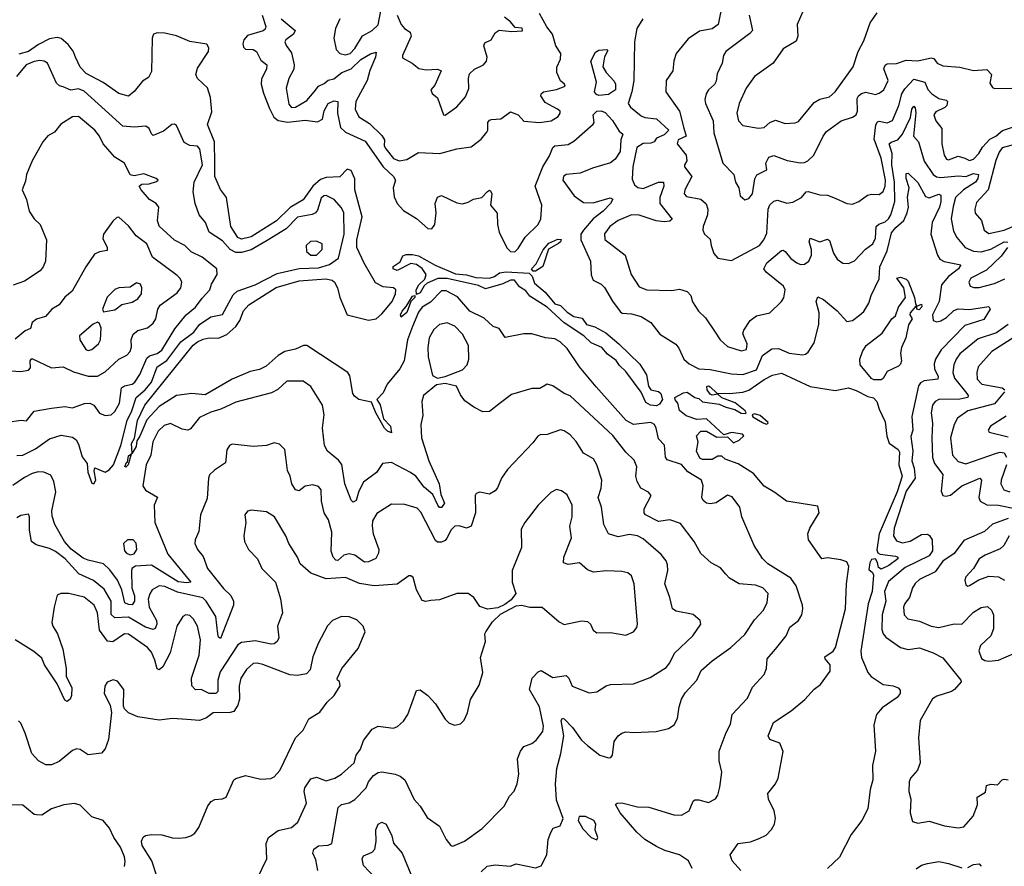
# Model space of a CAD drawing. Extents: x 1268547 to 1425625, y 515768 to 616754.
# Tile 244 of 256: x 1367149 to 1372276, y 535196 to 539601. Entities that reach past the tile are written whole.
import ezdxf

# ---------------------------------------------------------------- set-up
doc = ezdxf.new("R2010")
doc.units = 0

msp = doc.modelspace()

# ---------------------------------------------------------------- linework, layer by layer
at = {"layer": '0CON10XD'}
for points in [[(1370810.3, 539695), (1370786.8, 539575), (1370755, 539553.5), (1370689.1, 539540.9), (1370629.1, 539500.9), (1370566.5, 539425), (1370555, 539386.7), (1370549.2, 539335), (1370515.5, 539285), (1370513.1, 539225), (1370584.8, 539124.8), (1370606.4, 539036.4), (1370619.2, 538995), (1370577.8, 538975), (1370572.6, 538955), (1370619.3, 538895), (1370623, 538867), (1370610.5, 538845), (1370611.1, 538835), (1370648.8, 538785), (1370612.1, 538715), (1370609.5, 538695), (1370621.5, 538681.5), (1370695, 538667.6), (1370723, 538643), (1370731.8, 538615), (1370731.2, 538585), (1370707.8, 538525), (1370705.8, 538505), (1370714.1, 538484.1), (1370745, 538458.8), (1370748.9, 538425), (1370763.8, 538383.8), (1370785, 538360), (1370855, 538347.5), (1371001.3, 538425), (1371024, 538455), (1371039.3, 538490.7), (1371046.8, 538615), (1371055, 538637.1), (1371075, 538656.7), (1371095, 538660.9), (1371143.4, 538646.6), (1371175, 538651.5), (1371220, 538675), (1371244.2, 538705), (1371255, 538707.5), (1371315, 538689.1), (1371355, 538687.9), (1371395, 538672.9), (1371455, 538644.1), (1371485, 538640.4), (1371518.1, 538655), (1371562.9, 538687.1), (1371585, 538692.9), (1371625, 538691.7), (1371645, 538707.3), (1371655.6, 538735), (1371656.7, 538765), (1371635, 538880), (1371598.4, 538978.4), (1371606.5, 539053.5), (1371615, 539068.8), (1371625, 539073.3), (1371666, 539064), (1371693.3, 539076.7), (1371726, 539155), (1371741.9, 539215), (1371758.6, 539241.4), (1371805, 539290.8), (1371862.7, 539275), (1371877.5, 539237.5), (1371898.5, 539215), (1371935, 539190.6), (1371972.2, 539182.2), (1371980.4, 539175), (1371975.8, 539155), (1371965.5, 539144.5), (1371918.5, 539121.5), (1371908.9, 539105), (1371918.9, 539075), (1371950.4, 539035), (1371950, 538955), (1371962.8, 538895), (1371975, 538875.5), (1371985, 538871.8), (1372035, 538891.3), (1372069.5, 538879.5), (1372095, 538868.4), (1372115, 538874.2), (1372143.7, 538905), (1372161.8, 538938.2), (1372200.9, 538979.1), (1372232.4, 538995), (1372266.1, 539023.9), (1372409.1, 539070.9)], [(1371239.2, 539670.8), (1371198.1, 539575), (1371201.5, 539515), (1371191.5, 539488.5), (1371125, 539448.9), (1371071.5, 539375), (1370974.7, 539305.3), (1370931.8, 539245), (1370895.3, 539165), (1370883.5, 539115), (1370892.5, 539075), (1370915, 539050.8), (1370995.7, 539035.7), (1371025, 539040), (1371055, 539066.2), (1371085, 539077.8), (1371135, 539060), (1371186.7, 539063.3), (1371205, 539070.8), (1371285, 539170.6), (1371315, 539187.8), (1371365, 539200), (1371395.3, 539224.7), (1371489.2, 539355), (1371514.6, 539435), (1371545, 539490), (1371577.8, 539585), (1371614.2, 539635.8)], [(1368411.7, 539625), (1368430.5, 539565), (1368428, 539552), (1368417.3, 539542.7), (1368335, 539519.2), (1368316, 539495), (1368310.9, 539475), (1368315, 539456.8), (1368325, 539448.1), (1368364.7, 539444.7), (1368382.5, 539435), (1368405, 539390), (1368436.2, 539365), (1368434.7, 539345), (1368408.7, 539291.3), (1368406.8, 539265), (1368418.6, 539218.6), (1368450.6, 539139.4), (1368472.8, 539092.8), (1368495.8, 539075.8), (1368545, 539067.1), (1368635, 539077.3), (1368700.2, 539069.8), (1368726.5, 539083.5), (1368735, 539126.4), (1368755, 539164.1), (1368785, 539178.7), (1368805, 539175.6), (1368804.4, 539115), (1368820.3, 539040.3), (1368845, 539014.7), (1368948.8, 538968.8), (1369041.6, 538835), (1369095.9, 538785), (1369106.2, 538765), (1369094.5, 538725), (1369098.6, 538678.6), (1369114, 538644), (1369147.3, 538607.3), (1369215, 538565.7), (1369274.5, 538514.5), (1369295, 538512), (1369310.8, 538535), (1369317.8, 538595), (1369312.2, 538645), (1369325, 538676.7), (1369345, 538686.2), (1369425, 538648), (1369455, 538642.9), (1369485, 538650.6), (1369512.7, 538667.3), (1369555, 538674.7), (1369585, 538706.9), (1369595, 538714.3), (1369600.2, 538710.2), (1369607.2, 538695), (1369600.9, 538635), (1369634.7, 538594.7), (1369636.2, 538535), (1369645, 538496), (1369685, 538414.4), (1369705, 538394.5), (1369726.9, 538393.1), (1369745, 538410.8), (1369780.7, 538469.3), (1369849.1, 538535), (1369863.4, 538565), (1369867.8, 538635), (1369832.9, 538735), (1369873.8, 538835), (1369907.9, 538892.1), (1369925.5, 538935), (1369935.4, 538944.6), (1370005, 538951.9), (1370035, 538968.7), (1370135, 539056.2), (1370141.1, 539065), (1370134.8, 539105), (1370154.6, 539125.4), (1370176.2, 539126.2), (1370197.4, 539117.4), (1370235.9, 539075.9), (1370271.3, 539021.3), (1370289.2, 539005), (1370280, 538975), (1370276.5, 538915), (1370250.2, 538875), (1370225, 538856.2), (1370131, 538829), (1370068.1, 538801.9), (1369995, 538795.3), (1369981.3, 538785), (1369977.2, 538765), (1370035.4, 538685), (1370085, 538648.9), (1370135, 538648.3), (1370223.5, 538673.5), (1370237, 538667), (1370224.6, 538645), (1370187.6, 538605), (1370134.7, 538565), (1370084.2, 538505), (1370071.1, 538485), (1370070.8, 538455), (1370121.2, 538345), (1370123.9, 538273.9), (1370135, 538245.8), (1370176.2, 538225), (1370195, 538207.5), (1370235.4, 538135.4), (1370275, 538081.9), (1370285.6, 538074.4), (1370335, 538071.1), (1370385, 538055.8), (1370435.2, 538025.2), (1370482.5, 537965), (1370565, 537912.9), (1370581.3, 537891.3), (1370607.1, 537835), (1370635, 537809.6), (1370685, 537784.7), (1370745, 537780.5), (1370855, 537757.3), (1370914, 537754), (1370985, 537779.3), (1371017, 537853), (1371065, 537888.6), (1371100.6, 537890.6), (1371155, 537865.4), (1371225, 537857.1), (1371240.3, 537859.7), (1371255, 537871.2), (1371285, 537920), (1371310.9, 538015), (1371311.4, 538075), (1371295.4, 538135), (1371305, 538158.8), (1371335, 538145.6), (1371406.2, 538086.2), (1371455, 538030), (1371485, 538035.5), (1371522.5, 538062.5), (1371545, 538082.5), (1371570.4, 538125), (1371582, 538165), (1371625, 538252.9), (1371628.1, 538315), (1371665, 538397.7), (1371688.9, 538491.1), (1371710.6, 538519.4), (1371753, 538555), (1371770.7, 538595), (1371776.2, 538625), (1371772.3, 538677.7), (1371780.3, 538725), (1371764.4, 538775), (1371765, 538800), (1371775, 538802.3), (1371825, 538754), (1371865, 538681.2), (1371885, 538674.6), (1371935, 538693.2), (1371945, 538688), (1371945.5, 538655.5), (1371937.9, 538625), (1371900.3, 538545), (1371893.3, 538485), (1371928, 538375), (1371940, 538355), (1371962.9, 538342.9), (1372048.6, 538325), (1372036.8, 538305), (1371985.6, 538264.4), (1371949.1, 538220.9), (1371936.9, 538135), (1371901.2, 538065), (1371905.7, 538035), (1371925, 538028.2), (1371945, 538033.3), (1371975, 538050.6), (1372012.4, 538087.6), (1372035, 538096.6), (1372095, 538092), (1372195, 538108.1), (1372201.5, 538095), (1372168.8, 538041.2), (1372070.6, 538009.4), (1371946.9, 537883.1), (1371918.2, 537835), (1371910.3, 537809.8), (1371911.9, 537785), (1371931.7, 537745), (1371928.8, 537731.2), (1371858.5, 537721.5), (1371839.2, 537710.9), (1371828.8, 537695), (1371794.4, 537535.6), (1371798.9, 537465), (1371788.3, 537431.7), (1371799.7, 537355), (1371794.5, 537305), (1371807.2, 537267.2)], [(1368510, 539605), (1368583.3, 539545), (1368575.6, 539525), (1368535, 539495.6), (1368530.6, 539485), (1368536.3, 539466.3), (1368565, 539428), (1368578.4, 539365), (1368577.4, 539342.6), (1368550.8, 539295), (1368536.2, 539245), (1368550.7, 539160.7), (1368565, 539144.5), (1368585, 539145.6), (1368645, 539180), (1368683.1, 539225), (1368705.3, 539254.7), (1368735, 539268.2), (1368755, 539286), (1368785, 539293.1), (1368826.2, 539325), (1368874.3, 539345.7), (1368925, 539393.3), (1368975, 539423.4), (1369005, 539432.5), (1369001.8, 539405), (1368973.2, 539336.8), (1368959.1, 539285), (1368899.5, 539175), (1368895.3, 539135.3), (1368915.6, 539095), (1368970.7, 539060.7), (1369035, 538998.6), (1369048.5, 538975), (1369047.8, 538945), (1369055, 538928.2), (1369095, 538878.2), (1369125, 538865.8), (1369165, 538873.2), (1369225, 538909.1), (1369336.3, 538903.6), (1369425, 538929.4), (1369500.2, 538939.8), (1369551.7, 538978.3), (1369580.8, 539015), (1369586.9, 539025), (1369586.9, 539065), (1369595, 539078), (1369605, 539080.8), (1369655, 539084), (1369705, 539122), (1369745.5, 539105.5), (1369773.4, 539073.4), (1369855, 539065.9), (1369916.2, 539075), (1369953, 539097), (1369962.5, 539115), (1369962.5, 539125), (1369950, 539135), (1369885, 539170), (1369862.5, 539205), (1369864, 539215), (1369876.2, 539225), (1369945, 539237.4), (1369990, 539255), (1369986.7, 539265), (1369965, 539282.5), (1369945.3, 539325), (1369946, 539354), (1369964.6, 539395), (1369966.4, 539425), (1369940.3, 539465), (1369924.2, 539525), (1369894, 539564), (1369855, 539633.6)], [(1368816.2, 539605), (1368792.9, 539555), (1368785.4, 539505), (1368797.5, 539445), (1368815.3, 539425.3), (1368845, 539417.2), (1368869.6, 539425), (1368895, 539450.9), (1368933.8, 539516.2), (1368985, 539544.1), (1369015, 539574.6), (1369031.1, 539655)], [(1369114.8, 539625), (1369135.7, 539575), (1369152.5, 539555), (1369182.1, 539535), (1369188.4, 539515), (1369142.5, 539415), (1369142.3, 539402.3), (1369192.5, 539375), (1369226.9, 539346.9), (1369265, 539339.6), (1369325, 539342.5), (1369343.3, 539335), (1369310, 539260), (1369290, 539235), (1369297, 539217), (1369323.8, 539193.8), (1369356.4, 539106.4), (1369364, 539104), (1369425, 539146.9), (1369470, 539200), (1369487.9, 539242.1), (1369486, 539295), (1369491.8, 539318.2), (1369516.6, 539343.4), (1369563.5, 539365), (1369580, 539385), (1369583.1, 539405), (1369565.8, 539465), (1369570.3, 539479.7), (1369604.6, 539495.4), (1369625, 539532.5), (1369645, 539545.7), (1369711.2, 539538.8), (1369767.5, 539542.5), (1369765, 539555.7), (1369729.3, 539559.3), (1369705, 539590), (1369673.1, 539613.1)], [(1370948.2, 539625), (1370964.4, 539545), (1370951.2, 539528.8), (1370825, 539434.4), (1370813.8, 539415), (1370807.3, 539375), (1370781.2, 539318.8), (1370775, 539280)], [(1370393.1, 539605), (1370361.9, 539555), (1370350.5, 539485), (1370346.6, 539285), (1370337.3, 539225), (1370316.7, 539165), (1370328.9, 539145), (1370385, 539099.6), (1370405, 539091.3), (1370465, 539084.2), (1370528.4, 539025), (1370505, 539001.2), (1370465.7, 538985), (1370452.9, 538965), (1370435, 538957.9), (1370395, 538956.4), (1370363.3, 538935), (1370341.8, 538835), (1370338.9, 538771.1), (1370351.2, 538741.2), (1370367.6, 538727.6), (1370395, 538722.8), (1370475, 538755.8), (1370501.4, 538755), (1370502.4, 538735), (1370481.7, 538675), (1370483.1, 538645), (1370546.4, 538563.6), (1370535, 538551.8), (1370505, 538549.1), (1370463.9, 538553.9), (1370375, 538584), (1370335, 538584.6), (1370265, 538555.4), (1370221.8, 538525), (1370195, 538486), (1370196.7, 538456.7), (1370301.1, 538375), (1370333.3, 538275), (1370375, 538211.1), (1370415, 538195.4), (1370545, 538192.1), (1370585, 538198.6), (1370625, 538186), (1370644, 538165), (1370652.1, 538132.1), (1370682.9, 538085), (1370719.2, 538049.2), (1370769.6, 537975)], [(1368943.4, 538333.4), (1368905.2, 538415), (1368904.2, 538455), (1368933.1, 538575), (1368894.1, 538715), (1368895, 538773.3), (1368875, 538816.7), (1368855, 538822.2), (1368816.9, 538783.1), (1368745, 538779), (1368715, 538768.9), (1368675.1, 538734.9), (1368625.8, 538664.1), (1368557.3, 538622.7), (1368486.6, 538553.4), (1368355, 538470.3), (1368305, 538458.1), (1368285, 538467.3), (1368248.6, 538525), (1368225.7, 538675.7), (1368195, 538717.3), (1368164.8, 538784.8), (1368165.5, 538855), (1368162.9, 538965), (1368127.8, 539055), (1368149.6, 539120.4), (1368143.5, 539195), (1368126.3, 539246.3), (1368075.6, 539295), (1368066.6, 539315), (1368075, 539348.8), (1368132, 539435), (1368134.6, 539455), (1368124.1, 539474.1), (1368035, 539487.4), (1367965, 539517.3), (1367905, 539530), (1367865, 539531.8), (1367845.8, 539525), (1367839.6, 539505), (1367835, 539330.5), (1367819.7, 539300.3), (1367789.5, 539280.5), (1367745, 539227.5), (1367715, 539203.3), (1367665, 539216.2), (1367583.2, 539273.2), (1367495, 539321.2), (1367464.4, 539354.4), (1367440.6, 539405), (1367427, 539437), (1367401.7, 539471.7), (1367365, 539503.2), (1367345, 539508.8), (1367305, 539500.3), (1367248.1, 539471.9), (1367195.3, 539435), (1367145, 539421.8)], [(1370165, 539206.9), (1370151.7, 539211.7), (1370142.1, 539225), (1370151.8, 539275), (1370122.7, 539385), (1370148.1, 539431.9), (1370165, 539441.5), (1370205.8, 539445.8), (1370210.7, 539440.7), (1370195, 539406.7), (1370186, 539355), (1370202.9, 539325), (1370245, 539280), (1370250.8, 539265), (1370252, 539235), (1370215, 539211.6), (1370165, 539206.9)], [(1368085, 538014.1), (1368145, 538054.7), (1368205, 538066.9), (1368260.6, 538169.4), (1368282, 538188), (1368375, 538220.5), (1368489.1, 538280.9), (1368605, 538305.8), (1368705, 538308.9), (1368762.4, 538327.6), (1368809.4, 538360.6), (1368838.7, 538485), (1368837, 538595), (1368825, 538621.5), (1368786.1, 538665), (1368745, 538685.3), (1368732.9, 538685), (1368718.2, 538671.8), (1368699.8, 538610.2), (1368688.9, 538595), (1368672.8, 538587.2), (1368595, 538573.7), (1368537.1, 538512.9), (1368438.6, 538451.4), (1368355, 538403), (1368305, 538389), (1368275, 538389), (1368245.6, 538405.6), (1368205, 538450.3), (1368135.7, 538495), (1368117.5, 538545), (1368084, 538585), (1368063.8, 538645), (1368052.5, 538705), (1368056.9, 538755), (1368101.4, 538845), (1368087.2, 538927.2), (1368075, 538942.9), (1368035, 538945.7), (1368005, 538962), (1367965, 539050), (1367955, 539056.4), (1367941.2, 539055), (1367898.8, 539021.2), (1367845, 538998.6), (1367835, 539006.2), (1367822.7, 539035), (1367806.7, 539046.7), (1367745, 539040.8), (1367685.9, 539045.9), (1367485, 539228.9), (1367455, 539240.7), (1367415, 539234.7), (1367375, 539251.1), (1367356, 539256), (1367341.2, 539271.2), (1367294, 539374), (1367276.2, 539385), (1367255, 539387.8), (1367225, 539382.9), (1367182.2, 539365), (1367132.5, 539305)], [(1370775, 539280), (1370767.2, 539262.8), (1370735.6, 539235), (1370723.3, 539215), (1370716.5, 539185), (1370719.6, 539165), (1370760, 539075), (1370762.6, 539012.6), (1370810.8, 538855), (1370867.1, 538795), (1370875.6, 538755.6), (1370894, 538725), (1370900.8, 538685), (1370925, 538664), (1370945, 538670), (1370964.4, 538695), (1370977.1, 538772.9), (1370986.9, 538793.1), (1371039.8, 538820.2), (1371033.6, 538855), (1371050.4, 538885), (1371075, 538894.7), (1371145, 538868.4), (1371213.6, 538856.4), (1371235, 538858), (1371253, 538867), (1371284.3, 538895), (1371332.1, 538995), (1371350.8, 539019.1), (1371426, 539074), (1371486.1, 539093.9), (1371503.8, 539106.2), (1371511.2, 539125), (1371510, 539190), (1371516.2, 539205), (1371532.8, 539217.2), (1371555, 539224), (1371605, 539210.8), (1371625, 539217.5), (1371647.8, 539235), (1371670.9, 539285), (1371647.9, 539345), (1371655, 539364.3), (1371665, 539371.8), (1371715, 539373.2), (1371765, 539389.3), (1371825, 539386.2), (1371895, 539401.8), (1371908.7, 539398.7), (1371926.9, 539375), (1371955, 539360.4), (1372045, 539353.5), (1372115, 539335.8), (1372185, 539342), (1372208.8, 539315), (1372201.2, 539271.2), (1372215, 539247.5), (1372225, 539242.5), (1372315, 539244)], [(1370769.6, 537975), (1370795.5, 537935), (1370835, 537901.1), (1370905, 537877.1), (1370932.9, 537885), (1370937.8, 537915), (1370914.3, 537965.7), (1370920, 537985), (1370952, 538035), (1370985, 538060), (1371055, 538075.7), (1371116, 538134), (1371127.1, 538152.9), (1371135.5, 538194.5), (1371126.2, 538215), (1371036.6, 538286.6), (1371024.5, 538305), (1371039.6, 538335), (1371115, 538400), (1371125, 538401.5), (1371134.7, 538394.7), (1371165, 538358.2), (1371195, 538336.2), (1371215, 538327.5), (1371235, 538328.9), (1371257.7, 538345), (1371272.4, 538375), (1371271.4, 538405), (1371259.2, 538445), (1371265, 538464), (1371315, 538445.4), (1371355, 538459.2), (1371365, 538451.2), (1371386.6, 538386.6), (1371405, 538354.4), (1371435, 538334.3), (1371465, 538331.9), (1371495, 538345.7), (1371552.6, 538407.4), (1371590.8, 538435), (1371604.4, 538464.4), (1371609.3, 538525), (1371622.8, 538537.2), (1371655, 538549.1), (1371672.7, 538565), (1371685, 538585.8), (1371705.2, 538654.8), (1371704.5, 538755), (1371689.3, 538845), (1371692.5, 538905), (1371677.1, 538955), (1371686, 538964), (1371721.6, 538975), (1371746.3, 539005), (1371788.1, 539091.9), (1371794.4, 539135), (1371805, 539150.8), (1371812.4, 539142.4), (1371815.2, 539115.2), (1371803.3, 538995), (1371828.2, 538965), (1371859.1, 538865), (1371905.2, 538795.2), (1371923.2, 538783.2), (1371945, 538779.6), (1372035, 538788.4), (1372075.4, 538784.6), (1372115, 538799.9), (1372140.9, 538795), (1372138.5, 538775), (1372125, 538755.7), (1372063.8, 538715), (1372021.8, 538675), (1372009.3, 538629.3), (1371999.4, 538565), (1372011, 538501), (1372027.8, 538467.7), (1372071.1, 538415), (1372116, 538396), (1372155, 538392.2), (1372205, 538406.9), (1372275, 538444.1), (1372293.4, 538443.4)], [(1367085, 537506.4), (1367157, 537517), (1367185, 537513.3), (1367225, 537563.3), (1367315, 537579.1), (1367385, 537588.5), (1367425, 537580.9), (1367486.1, 537603.9), (1367515, 537605.8), (1367536.2, 537595), (1367565, 537553.1), (1367595, 537541.4), (1367625, 537545.5), (1367645, 537561.8), (1367668.6, 537605), (1367679.1, 537685), (1367694.4, 537695.6), (1367735, 537703.6), (1367748.7, 537715), (1367775, 537754.5), (1367810.5, 537839.5), (1367825, 537851), (1367865, 537863.3), (1367889.1, 537880.9), (1367957.3, 537992.7), (1368016.2, 538065), (1368065, 538104.6), (1368099, 538151), (1368139.3, 538195), (1368147.5, 538225), (1368177.5, 538275), (1368175.6, 538305), (1368098.9, 538365), (1368042.1, 538392.1), (1368010, 538425), (1367955, 538453), (1367875, 538525.7), (1367867.1, 538555), (1367874.2, 538625), (1367859.6, 538645), (1367825.9, 538665.9), (1367781.5, 538715), (1367772, 538735), (1367785.8, 538744.2), (1367823, 538747), (1367861.7, 538758.3), (1367870, 538765), (1367860, 538775), (1367795, 538799.2), (1367745, 538787.5), (1367725, 538794), (1367695, 538853.8), (1367645, 538886.2), (1367584.6, 538955), (1367565, 538994.3), (1367540, 539025), (1367455, 539096.8), (1367424.2, 539095.8), (1367363.7, 539056.3), (1367331.2, 539015), (1367295, 538996.7), (1367270, 538965), (1367215, 538866), (1367185.6, 538795), (1367179.8, 538760.2), (1367162.5, 538715), (1367185.6, 538665), (1367198.2, 538605), (1367224.4, 538565), (1367255.8, 538535), (1367289.7, 538455), (1367283.2, 538345), (1367271.4, 538315), (1367255.4, 538294.6), (1367175, 538240.5), (1367115, 538219)], [(1372335, 538953.3), (1372265, 538933.9), (1372248.7, 538911.3), (1372232.3, 538867.7), (1372191.4, 538715), (1372131.2, 538648.8), (1372122.7, 538615), (1372124.1, 538594.1), (1372156.7, 538556.7), (1372170.5, 538505), (1372195, 538488.2), (1372275, 538505.2), (1372320.9, 538525)], [(1367103, 537773), (1367155, 537770), (1367195, 537777.5), (1367205, 537790), (1367203.9, 537826.1), (1367212, 537838), (1367315, 537788.5), (1367375, 537794.5), (1367429.1, 537769.1), (1367505, 537746), (1367554.6, 537745.4), (1367595, 537769.1), (1367665, 537834), (1367706.4, 537855), (1367723.9, 537875), (1367731.7, 537898.3), (1367730.4, 537935), (1367739.4, 537965), (1367765, 537983.3), (1367815, 537998.1), (1367845, 538021.4), (1367858.5, 538045), (1367869.1, 538095), (1367881.2, 538115), (1367969.6, 538180.4), (1367988.2, 538205), (1367993.1, 538235), (1367984.7, 538254.7), (1367969.5, 538269.5), (1367840.6, 538365), (1367811.8, 538435), (1367755.3, 538475.3), (1367715, 538528.9), (1367665, 538572.5), (1367655, 538571.8), (1367635, 538553.1), (1367585.9, 538485), (1367582.3, 538462.3), (1367604.2, 538415), (1367605, 538400), (1367565, 538393.3), (1367539.6, 538380.4), (1367494.4, 538315.6), (1367421.7, 538188.3), (1367385, 538157.2), (1367355, 538116.9), (1367317.3, 538095), (1367283, 538057), (1367236.8, 538043.2), (1367214.2, 538025), (1367206.2, 537993.8), (1367177.7, 537982.3), (1367125, 537938.8)], [(1368695, 538374.8), (1368724.6, 538405), (1368725, 538433.8), (1368695, 538447.7), (1368663.3, 538446.7), (1368640, 538425), (1368642.1, 538395), (1368665, 538374.8), (1368695, 538374.8)], [(1369822.2, 538292.2), (1369814.7, 538305), (1369838.9, 538331.1), (1369875, 538402.9), (1369905, 538437.5), (1369950.5, 538459.5), (1369967.8, 538457.8), (1369965.4, 538445), (1369955, 538435.6), (1369903.4, 538406.6), (1369873.6, 538316.4), (1369835, 538293.1), (1369822.2, 538292.2)], [(1370465, 537591.6), (1370434.5, 537594.4), (1370409.2, 537609.2), (1370385, 537663.3), (1370305, 537771.1), (1370271.5, 537801.5), (1370255, 537828.2), (1370210.3, 537860.3), (1370180.7, 537895), (1370125, 537920), (1370086, 537956), (1369985, 538024.2), (1369895.1, 538105.1), (1369805, 538161.8), (1369785, 538190), (1369751.3, 538211.3), (1369725, 538244.6), (1369705, 538245.6), (1369665, 538227.1), (1369575, 538200.8), (1369537.4, 538217.4), (1369375, 538254.2), (1369326, 538254), (1369270.2, 538229.8), (1369254.8, 538215.2), (1369235, 538180.4), (1369215, 538171.2), (1369214.2, 538195), (1369228.2, 538221.8), (1369258.7, 538251.3), (1369265.4, 538275), (1369245, 538305.6), (1369215, 538327.8), (1369185, 538331.4), (1369115, 538296.4), (1369093.9, 538305), (1369094.3, 538315.7), (1369129.7, 538340.3), (1369145, 538371.5), (1369161.2, 538378.8), (1369195, 538379), (1369225, 538371.5), (1369313.3, 538323.3), (1369417.6, 538277.6), (1369475, 538272.9), (1369525, 538258.5), (1369595, 538255.9), (1369621.5, 538265), (1369646.8, 538283.2), (1369681.8, 538288.2), (1369802.6, 538282.6), (1369816.9, 538266.9), (1369830.5, 538230.5), (1369885, 538182.9), (1369935, 538121.8), (1369965, 538113.2), (1369999.6, 538079.6), (1370035, 538056.2), (1370077.7, 538047.7), (1370100.4, 538015), (1370143.4, 538003.4), (1370201.1, 537971.1), (1370268.1, 537915), (1370378.5, 537808.5), (1370412.8, 537752.8), (1370424, 537694), (1370434.7, 537675), (1370475, 537666.6), (1370486.6, 537656.6), (1370495.7, 537625), (1370479.8, 537600.2), (1370465, 537591.6)], [(1372292.5, 538415), (1372259.2, 538370.8), (1372182.5, 538297.5), (1372101.9, 538255), (1372091.9, 538235), (1372098.8, 538215), (1372117.6, 538207.6), (1372145, 538207.9), (1372225, 538228), (1372277.7, 538252.3)], [(1370650, 535185), (1370631.1, 535225), (1370585, 535256.3), (1370508.3, 535278.3), (1370465, 535299.7), (1370405, 535334.6), (1370362.9, 535372.9), (1370275, 535474.4), (1370252, 535518), (1370260, 535525), (1370285, 535525.7), (1370365.6, 535505.6), (1370425, 535504.5), (1370555, 535464.5), (1370595, 535461.5), (1370635.3, 535484.7), (1370655.6, 535534.4), (1370665, 535542.5), (1370685, 535542.2), (1370735, 535527.1), (1370772.7, 535547.3), (1370784.3, 535565.7), (1370795, 535607.5), (1370804.5, 535685), (1370791.8, 535745), (1370791.8, 535795), (1370827.4, 535892.6), (1370850, 535935), (1370858.9, 535985), (1370938.8, 536071.2), (1370965, 536128.8), (1371025, 536193.8), (1371037.1, 536225), (1371041.2, 536275), (1371085, 536326.2), (1371140.8, 536395), (1371159.7, 536440.3), (1371204.4, 536475.6), (1371220.8, 536505), (1371227.1, 536535), (1371224.4, 536555), (1371192.9, 536655), (1371164.6, 536695), (1371045, 536770.4), (1371017.6, 536797.6), (1370972.7, 536865), (1370910, 537015), (1370898, 537065), (1370858.3, 537118.3), (1370835, 537126.9), (1370775, 537086.5), (1370745, 537081.8), (1370725, 537085.6), (1370708.5, 537098.5), (1370700.9, 537115), (1370707.8, 537175), (1370698.8, 537205), (1370628.5, 537248.5), (1370595, 537285.6), (1370520.2, 537310.2), (1370512.4, 537325), (1370506.7, 537386.7), (1370475, 537419.2), (1370464, 537475), (1370454.5, 537494.5), (1370435, 537505.7), (1370345, 537494.5), (1370306.2, 537515), (1370150.6, 537690.6), (1370063.6, 537795), (1370000.3, 537890.3), (1369963.8, 537925), (1369935, 537939.4), (1369886.2, 537946.2), (1369815, 537966.9), (1369775, 537965.7), (1369677.5, 537947.5), (1369645, 537993.3), (1369615, 538004), (1369568.2, 538048.2), (1369493.3, 538085), (1369428.3, 538158.3), (1369370.5, 538190.5), (1369345, 538189.2), (1369288.7, 538131.3), (1369244.7, 538105), (1369225, 538078.9), (1369194.5, 538005), (1369168.9, 537935), (1369151.2, 537825), (1369128.2, 537785), (1369063, 537705), (1369041.3, 537658.7), (1369009.2, 537625), (1369026.8, 537596.8), (1369043.7, 537523.7), (1369080.7, 537485), (1369085, 537452), (1369065, 537459.6), (1369049.1, 537475), (1369004.2, 537555), (1368981.2, 537611.2), (1368915, 537624.3), (1368891.7, 537641.7), (1368884.4, 537655), (1368867.9, 537747.9), (1368858, 537765), (1368645, 537905.5), (1368626.7, 537905), (1368585, 537886), (1368530, 537875), (1368495, 537853.3), (1368432.6, 537797.4), (1368398.5, 537781.5), (1368349.7, 537769.7), (1368255, 537729.8), (1368115, 537649.7), (1368044.8, 537655.2), (1367965, 537644.8), (1367875, 537588.6), (1367810.7, 537519.3), (1367775.7, 537434.3), (1367759.7, 537410.3), (1367755, 537380.6), (1367734.2, 537346.1), (1367730.3, 537339.7), (1367714.3, 537285), (1367702.2, 537272.2), (1367696.4, 537276.4), (1367705, 537296.7), (1367711.2, 537298.8), (1367715, 537331.1), (1367734.2, 537346.1), (1367732, 537395), (1367746.6, 537423.4), (1367762.4, 537515), (1367801.1, 537595), (1368053.1, 537906.9), (1368075, 537924.8), (1368105, 537938.1), (1368135, 537945.2), (1368185, 537944.5), (1368228.1, 537961.9), (1368275.3, 538004.7), (1368295.2, 538035), (1368314.8, 538085.2), (1368343.1, 538116.9), (1368485, 538207.9), (1368605, 538241.5), (1368742.4, 538252.4), (1368775.6, 538245.6), (1368788.2, 538235), (1368804.6, 538205), (1368816.9, 538155), (1368854.2, 538065), (1368965, 538038.2), (1369005, 538044.6), (1369035, 538069.6), (1369088.3, 538135), (1369106.5, 538175), (1369108.2, 538195), (1369095.3, 538205.3), (1369041.4, 538211.4), (1369001.9, 538231.9), (1368943.4, 538333.4)], [(1367585, 538080), (1367605, 538083.3), (1367645, 538090.8), (1367680.9, 538119.1), (1367735, 538131.2), (1367765, 538148.5), (1367782.9, 538175), (1367786.1, 538205), (1367777.8, 538225), (1367758, 538232), (1367725, 538209.2), (1367665, 538205.6), (1367643.9, 538196.1), (1367605, 538156.7), (1367580, 538095), (1367585, 538080)], [(1371596.9, 537726.9), (1371585, 537733.1), (1371525.5, 537805), (1371523.8, 537835), (1371536.7, 537875), (1371555.7, 537905), (1371639.6, 537970.4), (1371690.8, 538045), (1371709.4, 538060.6), (1371724.6, 538105.4), (1371760.6, 538155), (1371752.9, 538205), (1371716.7, 538255), (1371735, 538260.8), (1371765, 538250), (1371775, 538240), (1371808.8, 538155), (1371813, 538123), (1371820, 538110), (1371845, 538120), (1371846.2, 538106.2), (1371831.7, 538091.7), (1371820, 538095), (1371820, 538110), (1371815, 538110), (1371786.2, 538075), (1371783.3, 538065), (1371796, 538045), (1371777.3, 538012.7), (1371763.9, 537946.1), (1371740.8, 537895), (1371735.7, 537865), (1371740.6, 537825), (1371735, 537808.8), (1371725, 537797.5), (1371665, 537770.6), (1371645, 537733.3), (1371635, 537727.5), (1371596.9, 537726.9)], [(1369135, 538053.5), (1369132, 538065), (1369140.5, 538085), (1369162.2, 538107.8), (1369195, 538161.4), (1369206.4, 538166.4), (1369206.2, 538155), (1369186.4, 538133.6), (1369165, 538076.4), (1369135, 538053.5)], [(1367505, 537880), (1367525, 537884.6), (1367560, 537915), (1367570.5, 537935), (1367574.2, 537995), (1367565, 538020), (1367555, 538027.5), (1367532.7, 538017.3), (1367460.6, 537955), (1367461.9, 537935), (1367494.4, 537885), (1367505, 537880)], [(1369325, 537735.6), (1369365, 537744.3), (1369455, 537778.7), (1369479.7, 537805), (1369488.6, 537835), (1369485.4, 537905), (1369455, 537964.3), (1369415, 538006.8), (1369375, 538022.7), (1369335, 538015.4), (1369305, 537988.5), (1369281.2, 537945), (1369274.2, 537895), (1369276, 537846), (1369298.9, 537748.9), (1369325, 537735.6)], [(1367135, 537332.4), (1367165.2, 537334.8), (1367232.4, 537367.6), (1367305, 537420.4), (1367365, 537439.2), (1367425, 537429.2), (1367442.5, 537415), (1367455, 537392.7), (1367475, 537326.9), (1367500.8, 537290.8), (1367504.2, 537245.8), (1367525, 537188.8), (1367535, 537186), (1367546.2, 537205), (1367537.1, 537252.9), (1367541.4, 537268.6), (1367595, 537246.2), (1367615, 537258.3), (1367637.6, 537285), (1367676.4, 537385), (1367708.8, 537515), (1367732.4, 537565), (1367755.1, 537634.9), (1367803.1, 537675), (1367834.8, 537715), (1367864.9, 537795.1), (1367915, 537826.7), (1367988.5, 537925), (1368056.6, 537975), (1368085, 538014.1)], [(1372296.1, 538015), (1372235, 537972.3), (1372140.4, 537939.6), (1372045, 537861.5), (1372024.7, 537835), (1372012.5, 537805), (1372008.4, 537765), (1372016.2, 537735), (1372081.4, 537655), (1372088.2, 537645), (1372085.6, 537635), (1372045, 537626.1), (1371934.8, 537625.2), (1371915.3, 537614.7), (1371902.1, 537595), (1371894.6, 537555), (1371901.9, 537501.9), (1371897.9, 537425), (1371902.3, 537322.3), (1371912.1, 537292.1), (1371955.2, 537235), (1371947.5, 537147.5), (1371955, 537124.4), (1371971.2, 537121.2), (1371995, 537127.5), (1372054.8, 537175.2), (1372147.5, 537215), (1372156.8, 537205), (1372143.6, 537115), (1372150, 537095), (1372185, 537075.8), (1372245, 537075.2), (1372340, 537055)], [(1372336.3, 537953.7), (1372211.2, 537875), (1372140, 537795), (1372132, 537765), (1372135, 537731.2), (1372158.6, 537705), (1372264.2, 537685), (1372277.7, 537675)], [(1369552.2, 535167.8), (1369583.6, 535196.4), (1369625, 535204.5), (1369702.9, 535197.1), (1369735, 535209.2), (1369835, 535188), (1369865, 535198.8), (1369894, 535255), (1369901.4, 535335), (1369915, 535372.5), (1369927.5, 535395), (1369963.9, 535406.1), (1369978.8, 535445), (1369945, 535540), (1369938.2, 535625), (1369945.3, 535705.3), (1369966.5, 535783.5), (1369982.1, 535875), (1369967.9, 535955), (1369975, 535966.9), (1369985, 535963.1), (1370027.6, 535917.6), (1370075, 535852.5), (1370105, 535824), (1370170, 535775), (1370215, 535760), (1370227.1, 535762.9), (1370236.2, 535775), (1370244, 535845), (1370265, 535874), (1370285, 535889.2), (1370305, 535895.7), (1370345, 535891.9), (1370462.4, 535897.6), (1370526.6, 535913.4), (1370557.6, 535932.4), (1370574.2, 535965), (1370582.2, 536025), (1370594.7, 536065.3), (1370615, 536098.6), (1370675.3, 536164.7), (1370697.1, 536215), (1370754.2, 536265), (1370851.1, 536335), (1370925, 536402.7), (1370975, 536478.9), (1371021.3, 536528.7), (1371040.7, 536569.3), (1371045.5, 536615), (1371018.6, 536645), (1370980.5, 536659.5), (1370895, 536665.6), (1370845, 536694.2), (1370826.4, 536716.4), (1370798.3, 536748.3), (1370750, 536775), (1370695, 536823.8), (1370660.6, 536885), (1370589.6, 536979.6), (1370535, 536999.3), (1370475, 536990), (1370407.1, 537025), (1370400, 537035), (1370401.1, 537055), (1370437.5, 537125), (1370422.4, 537142.4), (1370384, 537164), (1370365, 537198), (1370357.1, 537225), (1370363.1, 537275), (1370348.8, 537308.8), (1370305, 537351.1), (1370237.6, 537437.6), (1370015, 537642.9), (1369985, 537655.5), (1369925, 537695.6), (1369895, 537704.2), (1369857.9, 537682.1), (1369815, 537682.2), (1369709.2, 537650.8), (1369652.6, 537607.4), (1369595, 537562.9), (1369561.2, 537561.2), (1369514.3, 537584.3), (1369467.8, 537617.8), (1369445, 537648.8), (1369424.4, 537694.4), (1369365, 537707.5), (1369318.9, 537701.1), (1369251.1, 537645), (1369243.1, 537615), (1369248.8, 537541.2), (1369237.1, 537495), (1369240.6, 537425), (1369279.1, 537305), (1369332.9, 537185), (1369341.2, 537131.2), (1369360.7, 537085), (1369345, 537062), (1369335, 537063.4), (1369326.6, 537075), (1369299.8, 537129.8), (1369255, 537167.7), (1369211.5, 537225), (1369184.6, 537245), (1369085, 537296.9), (1369037.7, 537292.3), (1369006.7, 537245), (1368940, 537195), (1368915, 537148), (1368900.4, 537099.6), (1368885, 537090.8), (1368875, 537100), (1368841.8, 537185), (1368825.9, 537285.9), (1368808.7, 537308.7), (1368751.1, 537355), (1368735.8, 537385), (1368726.2, 537475), (1368734.4, 537545), (1368726.5, 537595), (1368665, 537691.4), (1368625, 537719.5), (1368540.5, 537719.5), (1368494.1, 537675.9), (1368460.9, 537659.1), (1368275, 537610.9), (1368196.3, 537573.7), (1368145, 537558.8), (1368085, 537530.6), (1368038.5, 537471.5), (1368025.5, 537464.5), (1367995, 537470.9), (1367935, 537499.6), (1367900.8, 537489.1), (1367870.4, 537459.6), (1367843.1, 537405), (1367831.3, 537335), (1367808.5, 537285), (1367790.7, 537175), (1367805, 537152.7), (1367866, 537116), (1367850, 537075), (1367852.5, 536985), (1367920.7, 536820.7), (1368040, 536675), (1368018.7, 536671.3), (1367975, 536676.7), (1367835, 536762.7), (1367752.2, 536757.8), (1367735, 536747.5), (1367731.6, 536735), (1367733.4, 536645), (1367746.7, 536603.3), (1367747, 536575), (1367735, 536556.8), (1367715, 536557.4), (1367696.9, 536566.9), (1367680.5, 536635), (1367659.3, 536685), (1367619.1, 536739.1), (1367585, 536769.1), (1367505, 536788), (1367479.7, 536799.7), (1367416.7, 536846.7), (1367382, 536885), (1367332.9, 536975), (1367317.8, 537017.8), (1367316.7, 537045), (1367337.5, 537145), (1367327.6, 537197.6), (1367310.6, 537230.6), (1367275, 537246.8), (1367245, 537247.8), (1367215, 537239), (1367175, 537219.6), (1367113.3, 537176.7)], [(1370904.3, 535175), (1370858, 535225), (1370849.2, 535255), (1370890.8, 535315), (1370955, 535323.8), (1370998.9, 535341.1), (1371035, 535357.5), (1371063.4, 535386.6), (1371080, 535415), (1371084.1, 535445.9), (1371076.9, 535485), (1371048.5, 535545), (1371044.4, 535575), (1371084.7, 535625.3), (1371097.7, 535655), (1371123.6, 535793.6), (1371106.9, 535836.9), (1371055.5, 535855.5), (1371046.7, 535875), (1371073.3, 535945), (1371165.8, 536004.2), (1371237, 536063), (1371285, 536118), (1371317.9, 536142.1), (1371368.5, 536211.5), (1371368.5, 536245), (1371343.5, 536275), (1371341.9, 536285), (1371385.2, 536314.8), (1371396.3, 536333.7), (1371449, 536535), (1371454.2, 536665), (1371466.4, 536756.4), (1371455, 536780), (1371425, 536790), (1371355, 536801.4), (1371325, 536796.2), (1371256.7, 536895), (1371253.3, 536925), (1371263.3, 536955), (1371312.5, 537035), (1371305, 537070), (1371142.5, 537095), (1371081.1, 537141.1), (1371025, 537173.3), (1370969.5, 537239.5), (1370889.9, 537289.9), (1370822.5, 537315), (1370805, 537330), (1370785, 537330), (1370755, 537312), (1370705, 537312.9), (1370690, 537320), (1370673.3, 537355), (1370682.5, 537405), (1370672.5, 537435), (1370695, 537460), (1370725, 537460), (1370778.3, 537428.3), (1370835, 537430), (1370865, 537400), (1370895, 537413.3), (1370918.8, 537435), (1370912.5, 537445), (1370855, 537452.5), (1370815, 537440), (1370725, 537524.4), (1370675, 537520.4), (1370619.7, 537539.7), (1370585, 537567.5), (1370575.9, 537605.9), (1370562.4, 537622.4), (1370559.7, 537635), (1370605, 537658.9), (1370625, 537662), (1370665, 537635.5), (1370685, 537630), (1370705, 537612.9), (1370790.6, 537600.6), (1370825, 537583.9), (1370873.1, 537573.1), (1370905, 537552.7), (1370928, 537552), (1370932.5, 537555), (1370926.7, 537565), (1370875, 537607.5), (1370805, 537633.3), (1370785, 537652.5), (1370755, 537648), (1370745, 537652), (1370728.8, 537675), (1370727.5, 537692.5), (1370735, 537695.7), (1370745, 537690), (1370778.3, 537658.3), (1370845, 537656), (1370915, 537662.5), (1370945, 537672.5), (1371025, 537728.8), (1371068.8, 537751.2), (1371115, 537761.9), (1371265, 537692.5), (1371395, 537670.9), (1371465, 537684.5), (1371505, 537672.1), (1371565, 537640.6), (1371595, 537634.1), (1371612.6, 537615), (1371624.2, 537574.2), (1371655, 537508.8), (1371664.5, 537434.5), (1371676.6, 537396.6), (1371723.7, 537363.7), (1371730.5, 537350.5), (1371727.2, 537285), (1371743.1, 537225), (1371717.9, 537145), (1371624.7, 536925.3), (1371612.4, 536842.4), (1371617.4, 536827.4), (1371629.5, 536819.5), (1371709.2, 536809.2), (1371721.9, 536805), (1371722.1, 536795), (1371675, 536761.1), (1371635, 536742.7), (1371620.1, 536750.1), (1371616.3, 536776.3), (1371605, 536795.6), (1371585, 536791.5), (1371575.9, 536775), (1371570.5, 536740.5), (1371589.4, 536725), (1371595, 536710), (1371587.8, 536625), (1371567.7, 536562.3), (1371528, 536315), (1371531.6, 536281.6), (1371553.9, 536233.9), (1371564.6, 536204.6), (1371583.1, 536183.1), (1371645, 536142.7), (1371697.5, 536135), (1371723.3, 536125), (1371733, 536113), (1371734.4, 536095), (1371717.5, 536075), (1371639.9, 536020.1), (1371610.6, 535985), (1371597.3, 535932.7), (1371604.4, 535795), (1371588.9, 535721.1), (1371590.9, 535645), (1371577.5, 535595), (1371564.6, 535495), (1371534.6, 535435), (1371478.8, 535361.2), (1371417.2, 535242.8), (1371355, 535184.4)], [(1372276.4, 537665), (1372225, 537602.2), (1372086.7, 537565), (1372032.5, 537527.5), (1372015.3, 537495), (1371996.4, 537425), (1372005.3, 537335), (1372035, 537301.5), (1372075, 537289.6), (1372235, 537345.2), (1372255, 537350.2), (1372275, 537346.4), (1372287.3, 537325)], [(1371035, 537496.2), (1371045, 537500), (1371046.7, 537505), (1371005, 537541.2), (1370975, 537550), (1370962.5, 537545), (1370966.7, 537535), (1371016.2, 537505), (1371035, 537496.2)], [(1372285, 537537.5), (1372203.6, 537486.4), (1372191.2, 537465), (1372196.7, 537455), (1372295, 537430.3)], [(1368702.2, 535175), (1368690.4, 535230.4), (1368675.8, 535265), (1368680.8, 535285), (1368705, 535301.8), (1368755, 535306.8), (1368774.3, 535315), (1368807.6, 535502.4), (1368825, 535517.1), (1368865, 535525.7), (1368895, 535544.3), (1368952.5, 535605), (1368966.2, 535635), (1368992.2, 535667.8), (1369016.2, 535683.8), (1369035, 535687.9), (1369105, 535676.1), (1369130, 535665), (1369154, 535645), (1369202.9, 535542.9), (1369235, 535508.9), (1369270.3, 535450.3), (1369335.6, 535405.6), (1369369.2, 535335), (1369394.4, 535304.4), (1369405, 535301.2), (1369465, 535326.9), (1369557.7, 535392.3), (1369670.9, 535509.1), (1369699.1, 535560.9), (1369723.9, 535586.1), (1369740, 535625), (1369748.5, 535675), (1369740.4, 535755), (1369756.7, 535795), (1369775, 535819.2), (1369815, 535834.2), (1369838.6, 535851.4), (1369873.1, 535896.9), (1369876.2, 535925), (1369855, 536026.2), (1369804, 536115), (1369817.3, 536175), (1369848.3, 536208.3), (1369865, 536215.5), (1369925, 536178.7), (1369995, 536188.2), (1370008.5, 536175), (1370025, 536132.5), (1370115, 536098), (1370155, 536104.3), (1370203.3, 536135), (1370225, 536141.1), (1370345, 536145.6), (1370432.4, 536177.6), (1370515, 536230), (1370535, 536254), (1370558.5, 536305), (1370654.3, 536395), (1370695.8, 536455), (1370692.5, 536475), (1370655, 536505.6), (1370567.3, 536522.7), (1370548.6, 536535), (1370534.5, 536595), (1370508.2, 536665), (1370523.5, 536735), (1370522.9, 536765), (1370515.4, 536785), (1370488.6, 536818.6), (1370395, 536899.2), (1370365.7, 536915.7), (1370325, 536922), (1370265, 536909.4), (1370215.4, 536925.4), (1370190, 536975), (1370177.7, 537065), (1370161.8, 537115), (1370177.3, 537162.7), (1370180, 537205), (1370154.6, 537284.6), (1370136.2, 537316.2), (1370084.3, 537345), (1370045.9, 537405.9), (1370015, 537441.4), (1369985, 537461.9), (1369965, 537466), (1369895, 537442.4), (1369859.6, 537440.4), (1369846.7, 537433.3), (1369820.9, 537399.1), (1369688.8, 537261.2), (1369657.5, 537215), (1369637.8, 537165), (1369625, 537148.6), (1369595, 537132.9), (1369545, 537142.5), (1369526.7, 537135), (1369520, 537125), (1369521.9, 537035), (1369500, 536965), (1369475.5, 536954.5), (1369438.1, 536968.1), (1369415, 536966), (1369395, 536946.5), (1369373.6, 536903.6), (1369365, 536890.8), (1369345, 536881.9), (1369325, 536882.9), (1369315, 536891.4), (1369238.7, 537038.7), (1369219.6, 537059.6), (1369155, 537077.8), (1369085, 537079.5), (1369008.8, 537031.2), (1368987, 536993), (1368984.2, 536965.8), (1368990.4, 536925), (1369019.5, 536845), (1369017.1, 536825), (1369002.9, 536797.1), (1368965, 536780.3), (1368945, 536778.7), (1368895, 536814.8), (1368865, 536821.9), (1368837.5, 536815), (1368805, 536787.8), (1368795, 536788.2), (1368781.2, 536805), (1368770.6, 536835), (1368774.1, 536935), (1368757.7, 536997.7), (1368734.4, 537035), (1368721.1, 537095), (1368719.1, 537155), (1368705, 537171.9), (1368675, 537181.4), (1368635, 537172.9), (1368605, 537150), (1368585, 537154.2), (1368565.5, 537185), (1368558.2, 537225), (1368543.8, 537255), (1368534.4, 537325)], [(1368534.4, 537325), (1368530.6, 537365), (1368502.3, 537392.3), (1368475, 537398.8), (1368435, 537385.8), (1368365, 537379.6), (1368255, 537391.4), (1368242.5, 537385), (1368227.6, 537362.4), (1368221.4, 537295), (1368163.4, 537256.6), (1368138, 537232), (1368132.2, 537215), (1368125, 537108.8), (1368090.5, 537025), (1368082.5, 536937.5), (1368063.1, 536895), (1368060.6, 536875), (1368074.4, 536845), (1368105, 536807.5), (1368126.5, 536745), (1368210.9, 536640.9), (1368248.2, 536605), (1368262.3, 536575), (1368262.8, 536555), (1368195, 536381.9), (1368185, 536388), (1368180.6, 536405), (1368170, 536495), (1368119.8, 536575), (1368102.1, 536592.1), (1367971.7, 536621.7), (1367905, 536652), (1367874.8, 536655.2), (1367839.6, 536635), (1367826.3, 536613.6), (1367818.8, 536585), (1367823.3, 536545), (1367862.2, 536475), (1367863.7, 536455), (1367855, 536432.7), (1367845, 536427.9), (1367805, 536439.3), (1367715, 536492.5), (1367645, 536488.5), (1367626.3, 536506.3), (1367626.2, 536575), (1367588.5, 536638.5), (1367533, 536683), (1367457.5, 536717.5), (1367385.4, 536795.4), (1367335, 536833.2), (1367305, 536848.8), (1367235, 536868.2), (1367211.4, 536885), (1367201.1, 536945), (1367200.8, 537015), (1367195, 537028.8), (1367155, 537021.4), (1367135, 537008.6)], [(1371807.2, 537267.2), (1371812, 537215), (1371765, 537147.1), (1371702.9, 536955), (1371698.8, 536915), (1371715, 536888.7), (1371745, 536879.3), (1371785, 536887.6), (1371845, 536922.9), (1371875, 536924.8), (1371887.1, 536917.1), (1371899.8, 536895), (1371902.7, 536837.3), (1371885, 536810.9), (1371759.9, 536750.1), (1371672.5, 536677.5), (1371651.6, 536625), (1371659.5, 536575), (1371640, 536505), (1371637.4, 536427.4), (1371644.7, 536404.7), (1371658.1, 536388.1), (1371735, 536334.1), (1371775, 536323.2), (1371835, 536332), (1371906.2, 536306.2), (1371955, 536280.8), (1371984.4, 536245), (1372050, 536165), (1372050.8, 536155), (1372016, 536115), (1372000, 536105), (1371925, 536082), (1371902, 536068), (1371837.5, 535955), (1371829.5, 535865), (1371837.3, 535735), (1371823.3, 535696.7), (1371787.5, 535655), (1371780, 535635), (1371778.6, 535585), (1371788.6, 535545), (1371786, 535475), (1371798.3, 535428.3), (1371825, 535421.2), (1371885, 535430), (1371965, 535405.7), (1372035.8, 535395.8), (1372065, 535400.8), (1372113.8, 535456.2), (1372136.5, 535515), (1372134.4, 535555), (1372178.5, 535581.5), (1372183.8, 535616.2), (1372205, 535622.5), (1372239.7, 535620.3), (1372263.8, 535646.2), (1372275, 535650), (1372295.5, 535645.5)], [(1372287.2, 537285), (1372258.8, 537205), (1372258, 537185), (1372272.7, 537155), (1372305, 537144.3)], [(1370137, 536727), (1370105, 536738), (1370064.5, 536774.5), (1370005, 536766.7), (1369981.2, 536775), (1369982.5, 536805), (1370022.2, 536905), (1370013.2, 536965), (1370025.4, 537015), (1370025.3, 537075.3), (1369998.9, 537128.9), (1369970, 537150), (1369945, 537157.1), (1369915, 537141.5), (1369849.4, 537075), (1369778.6, 536985), (1369760.3, 536949.7), (1369762.5, 536855), (1369713.5, 536735), (1369714.2, 536675), (1369732.9, 536615), (1369708.1, 536581.9), (1369675, 536557.5), (1369639.1, 536540.9), (1369585, 536533.8), (1369545, 536547.5), (1369513.8, 536595), (1369485, 536616), (1369425, 536616), (1369335, 536583.1), (1369290.6, 536579.4), (1369264.3, 536574.3), (1369245, 536578.8), (1369215.8, 536635), (1369198.8, 536698.8), (1369185, 536707.5), (1369175, 536706.7), (1369115, 536664.3), (1368994.6, 536655.4), (1368917.7, 536667.7), (1368845, 536698.2), (1368745, 536691.8), (1368665, 536720.4), (1368609.8, 536769.8), (1368595.6, 536805), (1368551.4, 536875), (1368535.7, 536915), (1368475.8, 537015), (1368435, 537040.8), (1368355, 537048), (1368335, 537043.3), (1368321.2, 537025), (1368326.2, 536985), (1368317.1, 536915), (1368319.2, 536885), (1368340.8, 536845), (1368387.5, 536795), (1368409.2, 536745), (1368480.8, 536675), (1368506.8, 536586.8), (1368517.7, 536515), (1368490.8, 536445), (1368497.8, 536385), (1368490, 536365), (1368475, 536353.3), (1368458.3, 536351.7), (1368375, 536369.3), (1368305, 536360.9), (1368285, 536348.5), (1368192.6, 536207.4), (1368181.8, 536165), (1368180.8, 536105), (1368170, 536095), (1368135, 536095.2), (1368095, 536115.3), (1368065, 536113.8), (1368045.3, 536135.3), (1368044.7, 536175), (1368083.3, 536295), (1368090.8, 536375), (1368075, 536446), (1368055, 536482), (1368035, 536500), (1368015, 536504.2), (1367998, 536495), (1367968.1, 536445), (1367933.6, 536306.4), (1367895, 536232.9), (1367875, 536218.6), (1367865, 536224.2), (1367852.2, 536267.8), (1367835, 536310), (1367815.4, 536335), (1367715, 536404.4), (1367695, 536405.5), (1367635, 536363.4), (1367607, 536367), (1367564.1, 536424.1), (1367554.2, 536515), (1367536.8, 536555), (1367485, 536595.4), (1367404.6, 536615.4), (1367364, 536616), (1367344.2, 536605.8), (1367328.1, 536545), (1367316.5, 536465), (1367321.1, 536445), (1367345.5, 536405), (1367373.1, 536325), (1367392.1, 536225), (1367391.2, 536185), (1367420.4, 536125), (1367419.4, 536085), (1367412.5, 536065), (1367395.9, 536054.1), (1367385, 536060.8), (1367344.1, 536145), (1367278.3, 536245), (1367265, 536278.2), (1367223.7, 536313.7), (1367125, 536373.6)], [(1372295.2, 537004.8), (1372214.8, 536975.2), (1372172, 536938), (1372065, 536891.5), (1372015, 536823.5), (1371955, 536783.8), (1371915, 536728.6), (1371835, 536687.5), (1371812.4, 536667.6), (1371797, 536645), (1371782.2, 536595), (1371757.2, 536562.8), (1371751, 536545), (1371754.8, 536504.8), (1371773.4, 536483.4), (1371835, 536471.2), (1371895, 536444.7), (1371935, 536438.9), (1372015, 536458), (1372055, 536455.4), (1372115, 536517.3), (1372155, 536543.1), (1372188.5, 536548.5), (1372208.4, 536528.4), (1372219.1, 536505), (1372218.9, 536431.1), (1372205.8, 536394.2), (1372152.2, 536345), (1372143.6, 536316.4), (1372157.8, 536277.8), (1372175, 536266.2), (1372195, 536263.5), (1372245, 536268.9), (1372325, 536303.2)], [(1367725, 536815.7), (1367745, 536821.4), (1367758.5, 536845), (1367756.6, 536876.6), (1367740.8, 536895), (1367710.8, 536895), (1367689.5, 536875), (1367695, 536838), (1367705, 536824.4), (1367725, 536815.7)], [(1372300.6, 536915), (1372272.7, 536865), (1372255, 536848), (1372175.7, 536815), (1372145.5, 536795), (1372115.3, 536744.7), (1372075, 536702), (1372070.4, 536685), (1372075, 536660), (1372085, 536654.3), (1372095, 536657.1), (1372143.3, 536686.7), (1372195, 536704.6), (1372245, 536702.7), (1372276.7, 536685)], [(1368385, 535130), (1368435.4, 535235), (1368432.5, 535315), (1368444.7, 535345.3), (1368495, 535381.5), (1368565, 535398.2), (1368598.2, 535425), (1368642.7, 535525), (1368631.1, 535585), (1368633.1, 535605), (1368665, 535651.1), (1368695, 535660.5), (1368745, 535640.4), (1368790.8, 535655), (1368825, 535674.6), (1368890.9, 535735), (1368901.1, 535775), (1368923.1, 535805), (1368938.7, 535851.3), (1368985, 535910), (1369015.5, 535925.5), (1369095, 535914.4), (1369116.1, 535923.9), (1369148.1, 535951.9), (1369170, 535985), (1369215, 536110), (1369235, 536113.8), (1369273.8, 536085), (1369315, 536041.2), (1369365, 535962), (1369385, 535941.2), (1369415, 535930), (1369443.6, 535936.4), (1369463.6, 535956.4), (1369480, 535995), (1369496.4, 536063.6), (1369541.7, 536138.3), (1369560.8, 536205), (1369548.3, 536281.7), (1369574.3, 536365), (1369571.4, 536405), (1369575.7, 536415), (1369611.3, 536468.7), (1369651.9, 536508.1), (1369735, 536551.5), (1369764.5, 536554.5), (1369805, 536544.2), (1369870, 536545), (1369958.7, 536468.7), (1369985, 536454.2), (1370075, 536473.1), (1370105, 536469.2), (1370121.2, 536455), (1370136, 536425), (1370155, 536410), (1370225, 536412.9), (1370305, 536398), (1370345, 536416.2), (1370361.9, 536438.1), (1370365.6, 536455), (1370348.2, 536665), (1370335, 536708), (1370315, 536722.5), (1370285, 536729.6), (1370205, 536732.5), (1370137, 536727)], [(1367863.8, 535145), (1367837.1, 535225), (1367786.2, 535305), (1367783.9, 535326.1), (1367792, 535348), (1367805, 535356.8), (1367835, 535361.8), (1367889.8, 535359.8), (1367944.6, 535344.6), (1367977.4, 535342.6), (1368015, 535345.6), (1368040, 535355), (1368060.9, 535369.1), (1368082.2, 535397.8), (1368129.3, 535510.7), (1368146, 535534), (1368165, 535543.8), (1368205, 535546.7), (1368223.9, 535556.1), (1368263.8, 535645), (1368275, 535653.3), (1368325, 535668.8), (1368405, 535648.9), (1368457.4, 535652.6), (1368475, 535660.6), (1368503.3, 535695), (1368584.5, 535865), (1368625.4, 535904.6), (1368655, 535962.5), (1368712.3, 535997.7), (1368750.6, 536049.4), (1368786, 536085), (1368817.5, 536135), (1368815, 536157.5), (1368803.6, 536163.6), (1368803, 536173), (1368825.8, 536225), (1368911.7, 536328.3), (1368948.6, 536415), (1368937.8, 536445), (1368905, 536478.2), (1368865, 536494.6), (1368824.6, 536495.4), (1368778, 536475), (1368752.3, 536447.7), (1368702.9, 536355), (1368675.7, 536285), (1368661.7, 536218.3), (1368642, 536198), (1368595, 536188.1), (1368555, 536191.8), (1368415, 536245.8), (1368385, 536253.3), (1368365, 536250.6), (1368329.7, 536220.3), (1368300.3, 536175), (1368291.7, 536135), (1368294, 536065), (1368285.4, 536034.6), (1368265, 536002.2), (1368245, 535995.8), (1368157.5, 535995), (1368122, 535968), (1368085, 535954.6), (1368020.4, 535960.4), (1367945, 535964.4), (1367875, 535956.7), (1367765, 535972.9), (1367716.2, 535995), (1367695.8, 536015), (1367689.7, 536029.7), (1367690.8, 536115), (1367658.9, 536158.9), (1367635.7, 536165.7), (1367605, 536154.2), (1367593, 536133), (1367589.4, 536095), (1367620.6, 536035), (1367626.8, 535996.8), (1367610.9, 535855), (1367595, 535808), (1367575, 535784), (1367505, 535776.5), (1367465, 535803.6), (1367445, 535807.3), (1367425, 535797.8), (1367355, 535741.9), (1367315, 535724.3), (1367285, 535724.3), (1367248, 535745), (1367212.7, 535782.7), (1367178.3, 535888.3), (1367155, 535941.2), (1367143.2, 535953.2)], [(1367236.4, 535463.6), (1367225, 535466.2), (1367165, 535514), (1367105, 535516), (1367045, 535494.2), (1366994.2, 535465.8), (1366955, 535458.6), (1366915, 535465.7), (1366811.8, 535448.2), (1366764.7, 535405.3), (1366748.3, 535381.7), (1366720.8, 535315), (1366725.8, 535265), (1366720, 535245), (1366686.5, 535203.5), (1366665.4, 535154.6)], [(1367694.2, 535195), (1367698.8, 535221.2), (1367694.5, 535245), (1367674.4, 535295), (1367640, 535345), (1367616.2, 535395), (1367584, 535434), (1367525, 535452.5), (1367463.7, 535513.7), (1367435, 535522.9), (1367380, 535515), (1367315, 535495.8), (1367265, 535462), (1367236.4, 535463.6)], [(1368998.6, 535138.6), (1368940, 535200), (1368933.1, 535235), (1368939.7, 535250.3), (1368985, 535270), (1368998.9, 535285), (1369005.2, 535325), (1369003.9, 535386.1), (1369015.3, 535414.7), (1369035, 535426.2), (1369056.7, 535415), (1369086.6, 535355), (1369095.5, 535315.5), (1369141.4, 535265), (1369186.6, 535155)], [(1370155, 535333.3), (1370158.8, 535345), (1370145.8, 535385), (1370148.6, 535415), (1370139.2, 535435), (1370095, 535455.6), (1370062.5, 535455), (1370056.7, 535435), (1370080.9, 535390.9), (1370125, 535346.7), (1370155, 535333.3)], [(1371817.2, 535182.8), (1371845, 535201.6), (1371875, 535210.9), (1371935, 535220.4), (1371985, 535210.9), (1372055, 535187.3)], [(1372085, 535189.6), (1372115, 535205.3), (1372145, 535208.9), (1372155.9, 535195.9)]]:
    msp.add_lwpolyline(points, dxfattribs=at)

doc.saveas('drawing.dxf')
